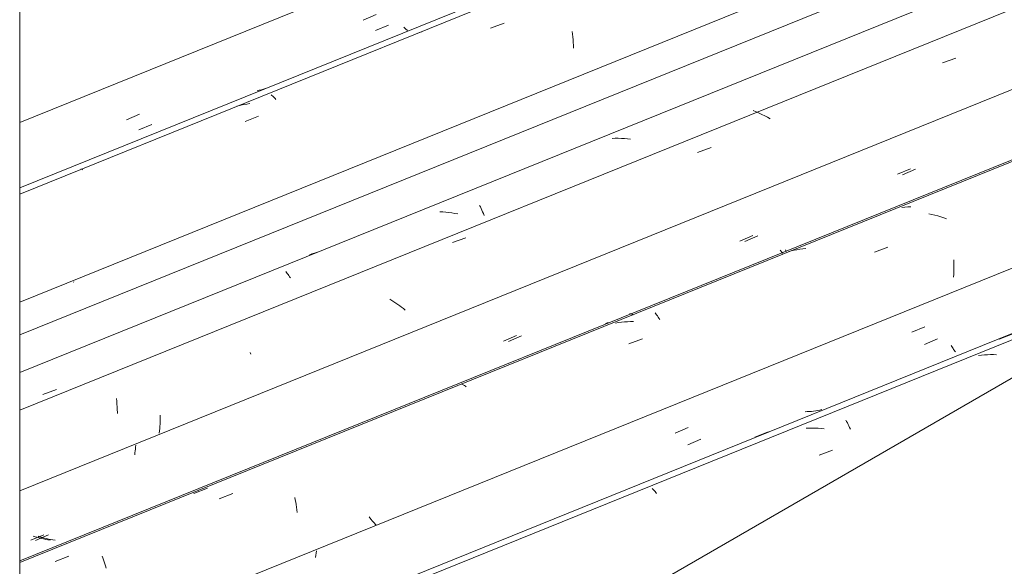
# Model space of a CAD drawing. Header units: metres. Extents: x -15.1 to 0.1, y 4 to 14.1.
# Tile 60 of 67: x -4.3 to -3.6, y 10.1 to 10.5. Entities that reach past the tile are written whole.
import ezdxf

# ---------------------------------------------------------------- set-up
doc = ezdxf.new("R2010")
doc.units = ezdxf.units.M
for name, color, linetype, lineweight in [('A-GLAZ-CWMG', 7, 'Continuous', 5), ('A-ROOF', 7, 'Continuous', 5), ('I-WALL', 7, 'Continuous', 5)]:
    doc.layers.add(name, color=color, linetype=linetype, lineweight=lineweight)

# ---------------------------------------------------------------- blocks, each defined once
blk = doc.blocks.new('FP_118-ISO_01')
at = {"layer": 'A-GLAZ-CWMG'}
blk.add_line((-3.44431, 10.32423), (-4.30724, 9.97548), dxfattribs=at)
at = {"layer": 'A-GLAZ-CWMG', "color": 9, "true_color": 0xc0c0c0}
for p, q in [((-3.62257, 10.24993), (-3.62468, 10.24967)), ((-3.62045, 10.25014), (-3.62257, 10.24993)), ((-3.61832, 10.25028), (-3.62045, 10.25014)), ((-3.61618, 10.25035), (-3.61832, 10.25028)), ((-3.61403, 10.25037), (-3.61618, 10.25035)), ((-3.61188, 10.25032), (-3.61403, 10.25037)), ((-3.74541, 10.19811), (-3.74755, 10.19803)), ((-3.74326, 10.19812), (-3.74541, 10.19811)), ((-3.74111, 10.19807), (-3.74326, 10.19812)), ((-3.73896, 10.19796), (-3.74111, 10.19807)), ((-3.7368, 10.19779), (-3.73896, 10.19796)), ((-3.73464, 10.19755), (-3.7368, 10.19779)), ((-3.71924, 10.20364), (-3.71868, 10.20273)), ((-3.71868, 10.20273), (-3.71813, 10.20176)), ((-3.71813, 10.20176), (-3.71759, 10.20074)), ((-3.71759, 10.20074), (-3.71704, 10.19966)), ((-3.71704, 10.19966), (-3.71651, 10.19852)), ((-3.71651, 10.19852), (-3.71598, 10.19734)), ((-3.7383, 10.17872), (-3.72868, 10.18228)), ((-3.85714, 10.15508), (-3.85662, 10.15465)), ((-3.85662, 10.15465), (-3.8561, 10.15416)), ((-3.8561, 10.15416), (-3.85557, 10.15362)), ((-3.85557, 10.15362), (-3.85503, 10.15301)), ((-3.85503, 10.15301), (-3.85448, 10.15234)), ((-3.85448, 10.15234), (-3.85393, 10.15162))]:
    blk.add_line(p, q, dxfattribs=at)
blk = doc.blocks.new('FP_119-ISO_01')
at = {"layer": 'A-GLAZ-CWMG', "color": 9, "true_color": 0xc0c0c0}
for p, q in [((-3.6632, 10.25758), (-3.65394, 10.2615)), ((-3.83156, 10.18626), (-3.8223, 10.19018)), ((-4.09652, 10.10763), (-4.09671, 10.10606)), ((-4.09631, 10.1092), (-4.09652, 10.10763)), ((-4.09606, 10.11077), (-4.09631, 10.1092))]:
    blk.add_line(p, q, dxfattribs=at)
blk = doc.blocks.new('FP_120-ISO_01')
at = {"layer": 'A-GLAZ-CWMG'}
blk.add_line((-2.95611, 10.64844), (-4.30724, 10.10239), dxfattribs=at)
at = {"layer": 'A-GLAZ-CWMG', "color": 9, "true_color": 0xc0c0c0}
for p, q in [((-3.65805, 10.35017), (-3.6602, 10.35065)), ((-3.65591, 10.34963), (-3.65805, 10.35017)), ((-3.65378, 10.34903), (-3.65591, 10.34963)), ((-3.65165, 10.34838), (-3.65378, 10.34903)), ((-3.64954, 10.34767), (-3.65165, 10.34838)), ((-3.64744, 10.34691), (-3.64954, 10.34767)), ((-3.75814, 10.32412), (-3.76018, 10.32358)), ((-3.75609, 10.32461), (-3.75814, 10.32412)), ((-3.75402, 10.32503), (-3.75609, 10.32461)), ((-3.75193, 10.32539), (-3.75402, 10.32503)), ((-3.74983, 10.32568), (-3.75193, 10.32539)), ((-3.74771, 10.32591), (-3.74983, 10.32568)), ((-3.69886, 10.32335), (-3.68926, 10.32693)), ((-3.64239, 10.31792), (-3.64233, 10.31589)), ((-3.64235, 10.30969), (-3.64243, 10.30758)), ((-3.64231, 10.31177), (-3.64235, 10.30969)), ((-3.64233, 10.31589), (-3.6423, 10.31384)), ((-3.6423, 10.31384), (-3.64231, 10.31177)), ((-3.64243, 10.30758), (-3.64255, 10.30546)), ((-3.85499, 10.28007), (-3.85444, 10.27941)), ((-3.85444, 10.27941), (-3.85389, 10.27869)), ((-3.85389, 10.27869), (-3.85334, 10.27792)), ((-3.85334, 10.27792), (-3.85278, 10.27709)), ((-3.85278, 10.27709), (-3.85222, 10.2762)), ((-3.85222, 10.2762), (-3.85167, 10.27525)), ((-3.881, 10.27315), (-3.88309, 10.2728)), ((-3.8789, 10.27344), (-3.881, 10.27315)), ((-3.87678, 10.27366), (-3.8789, 10.27344)), ((-3.87465, 10.27382), (-3.87678, 10.27366)), ((-3.87251, 10.27391), (-3.87465, 10.27382)), ((-3.87037, 10.27394), (-3.87251, 10.27391)), ((-3.87366, 10.25799), (-3.86404, 10.2616)), ((-3.99244, 10.22934), (-3.99198, 10.22917)), ((-3.99198, 10.22917), (-3.99151, 10.22894)), ((-3.99151, 10.22894), (-3.99102, 10.22865)), ((-3.99102, 10.22865), (-3.99052, 10.2283)), ((-3.99052, 10.2283), (-3.99, 10.22789)), ((-3.99, 10.22789), (-3.98948, 10.22742)), ((-4.16525, 10.14777), (-4.15562, 10.15144)), ((-4.11147, 10.14879), (-4.11111, 10.1471)), ((-4.11111, 10.1471), (-4.11076, 10.14537)), ((-4.11076, 10.14537), (-4.11045, 10.14361)), ((-4.11045, 10.14361), (-4.11016, 10.14181)), ((-4.11016, 10.14181), (-4.10989, 10.13997)), ((-4.10989, 10.13997), (-4.10966, 10.1381)), ((-4.05727, 10.13338), (-4.05858, 10.13487)), ((-4.056, 10.13187), (-4.05727, 10.13338)), ((-4.05476, 10.13036), (-4.056, 10.13187)), ((-4.05357, 10.12884), (-4.05476, 10.13036)), ((-4.28193, 10.10322), (-4.2723, 10.1069)), ((-4.24848, 10.10706), (-4.24797, 10.10574)), ((-4.24797, 10.10574), (-4.24748, 10.10438)), ((-4.24748, 10.10438), (-4.247, 10.10297)), ((-4.247, 10.10297), (-4.24653, 10.10151)), ((-4.24653, 10.10151), (-4.24608, 10.10001)), ((-4.24608, 10.10001), (-4.24565, 10.09846))]:
    blk.add_line(p, q, dxfattribs=at)
blk = doc.blocks.new('FP_121-ISO_01')
at = {"layer": 'A-GLAZ-CWMG', "color": 9, "true_color": 0xc0c0c0}
for p, q in [((-3.67877, 10.37842), (-3.6695, 10.38234)), ((-3.79105, 10.3309), (-3.78179, 10.33482)), ((-3.76222, 10.32482), (-3.76186, 10.32434)), ((-3.76186, 10.32434), (-3.76149, 10.3239)), ((-3.9594, 10.25979), (-3.95014, 10.26369)), ((-4.2249, 10.18319), (-4.22507, 10.1818)), ((-4.22472, 10.18457), (-4.2249, 10.18319)), ((-4.2245, 10.18597), (-4.22472, 10.18457)), ((-4.22521, 10.18043), (-4.22533, 10.17906)), ((-4.22507, 10.1818), (-4.22521, 10.18043)), ((-4.29587, 10.11816), (-4.28662, 10.12204)), ((-4.29263, 10.12069), (-4.29411, 10.12116)), ((-4.29114, 10.12026), (-4.29263, 10.12069)), ((-4.28965, 10.11986), (-4.29114, 10.12026)), ((-4.28814, 10.11949), (-4.28965, 10.11986)), ((-4.28663, 10.11916), (-4.28814, 10.11949)), ((-4.28512, 10.11887), (-4.28663, 10.11916)), ((-4.2836, 10.11861), (-4.28512, 10.11887)), ((-4.28207, 10.11838), (-4.2836, 10.11861))]:
    blk.add_line(p, q, dxfattribs=at)
blk = doc.blocks.new('FP_122-ISO_01')
at = {"layer": 'A-GLAZ-CWMG'}
blk.add_line((-3.07049, 10.71056), (-4.30724, 10.21074), dxfattribs=at)
at = {"layer": 'A-GLAZ-CWMG', "color": 9, "true_color": 0xc0c0c0}
for p, q in [((-3.74475, 10.38079), (-3.74476, 10.38071)), ((-4.04232, 10.28892), (-4.04377, 10.28979)), ((-4.0409, 10.28802), (-4.04232, 10.28892)), ((-4.03949, 10.28709), (-4.0409, 10.28802)), ((-4.03811, 10.28614), (-4.03949, 10.28709)), ((-4.03675, 10.28516), (-4.03811, 10.28614)), ((-4.03542, 10.28415), (-4.03675, 10.28516)), ((-4.03411, 10.28313), (-4.03542, 10.28415)), ((-4.03282, 10.28208), (-4.03411, 10.28313)), ((-4.14308, 10.25198), (-4.14279, 10.2507)), ((-4.20718, 10.20419), (-4.20723, 10.2026)), ((-4.20715, 10.20577), (-4.20718, 10.20419)), ((-4.20716, 10.20733), (-4.20715, 10.20577)), ((-4.20756, 10.19777), (-4.20773, 10.19614)), ((-4.20742, 10.19939), (-4.20756, 10.19777)), ((-4.20731, 10.201), (-4.20742, 10.19939)), ((-4.20723, 10.2026), (-4.20731, 10.201)), ((-4.20773, 10.19614), (-4.20794, 10.19451))]:
    blk.add_line(p, q, dxfattribs=at)
blk = doc.blocks.new('Rectangular Mullion - Telha Fibrocimento - Ondulada-1868137-ISO_01')
at = {"layer": 'A-GLAZ-CWMG'}
for p, q in [((-3.1359, 10.73777), (-4.30724, 10.26438)), ((-3.02404, 10.67208), (-4.30724, 10.15348)), ((-3.1502, 10.49403), (-4.30724, 10.02642))]:
    blk.add_line(p, q, dxfattribs=at)
for name in ['FP_122-ISO_01', 'FP_120-ISO_01', 'FP_121-ISO_01', 'FP_119-ISO_01', 'FP_118-ISO_01']:
    blk.add_blockref(name, (0, 0), dxfattribs=at)
blk = doc.blocks.new('FP_125-ISO_01')
at = {"layer": 'A-GLAZ-CWMG'}
blk.add_line((-3.41896, 10.33886), (-4.30724, 9.97987), dxfattribs=at)
at = {"layer": 'A-GLAZ-CWMG', "color": 9, "true_color": 0xc0c0c0}
for p, q in [((-3.61, 10.26127), (-3.60042, 10.26509)), ((-3.78396, 10.19169), (-3.7744, 10.19553))]:
    blk.add_line(p, q, dxfattribs=at)
blk = doc.blocks.new('FP_126-ISO_01')
at = {"layer": 'A-GLAZ-CWMG', "color": 9, "true_color": 0xc0c0c0}
for p, q in [((-3.67226, 10.26628), (-3.66299, 10.27023)), ((-3.64419, 10.25695), (-3.64377, 10.25616)), ((-3.64377, 10.25616), (-3.64334, 10.25542)), ((-3.64334, 10.25542), (-3.64291, 10.25472)), ((-3.64291, 10.25472), (-3.64248, 10.25408)), ((-3.64248, 10.25408), (-3.64205, 10.25348)), ((-3.64205, 10.25348), (-3.64162, 10.25294)), ((-3.64162, 10.25294), (-3.6412, 10.25244)), ((-3.7362, 10.21121), (-3.73768, 10.21089)), ((-3.74669, 10.20981), (-3.74822, 10.20976)), ((-3.74518, 10.2099), (-3.74669, 10.20981)), ((-3.74366, 10.21002), (-3.74518, 10.2099)), ((-3.74216, 10.21018), (-3.74366, 10.21002)), ((-3.74065, 10.21038), (-3.74216, 10.21018)), ((-3.73916, 10.21062), (-3.74065, 10.21038)), ((-3.73768, 10.21089), (-3.73916, 10.21062)), ((-3.84059, 10.19455), (-3.83133, 10.19849))]:
    blk.add_line(p, q, dxfattribs=at)
blk = doc.blocks.new('FP_127-ISO_01')
at = {"layer": 'A-GLAZ-CWMG'}
blk.add_line((-2.95916, 10.64837), (-4.30724, 10.10355), dxfattribs=at)
at = {"layer": 'A-GLAZ-CWMG', "color": 9, "true_color": 0xc0c0c0}
for p, q in [((-3.67726, 10.35531), (-3.67938, 10.35511)), ((-3.67512, 10.35544), (-3.67726, 10.35531)), ((-3.67298, 10.3555), (-3.67512, 10.35544)), ((-3.87307, 10.27944), (-3.87272, 10.27947)), ((-3.87272, 10.27947), (-3.87236, 10.27944)), ((-3.87236, 10.27944), (-3.87199, 10.27938)), ((-3.87199, 10.27938), (-3.8716, 10.27926)), ((-3.8716, 10.27926), (-3.87119, 10.27911)), ((-3.87119, 10.27911), (-3.87078, 10.2789)), ((-3.87078, 10.2789), (-3.87036, 10.27865)), ((-3.8884, 10.27325), (-3.89037, 10.27252)), ((-4.18326, 10.15155), (-4.17366, 10.15533)), ((-4.29957, 10.10562), (-4.28998, 10.10942))]:
    blk.add_line(p, q, dxfattribs=at)
blk = doc.blocks.new('FP_128-ISO_01')
at = {"layer": 'A-GLAZ-CWMG', "color": 9, "true_color": 0xc0c0c0}
for p, q in [((-3.68235, 10.37877), (-3.67309, 10.38269)), ((-3.79463, 10.33121), (-3.78537, 10.33513)), ((-3.76586, 10.32474), (-3.76549, 10.32424)), ((-3.76549, 10.32424), (-3.76513, 10.32377)), ((-3.76513, 10.32377), (-3.76476, 10.32335)), ((-3.76476, 10.32335), (-3.76441, 10.32297)), ((-3.76441, 10.32297), (-3.76405, 10.32262)), ((-3.96297, 10.26002), (-3.95372, 10.26393)), ((-4.29941, 10.11826), (-4.29016, 10.12214)), ((-4.29617, 10.12081), (-4.29765, 10.12129)), ((-4.29469, 10.12037), (-4.29617, 10.12081)), ((-4.29319, 10.11995), (-4.29469, 10.12037)), ((-4.29169, 10.11957), (-4.29319, 10.11995)), ((-4.29018, 10.11922), (-4.29169, 10.11957)), ((-4.28867, 10.1189), (-4.29018, 10.11922)), ((-4.28715, 10.11862), (-4.28867, 10.1189)), ((-4.28563, 10.11838), (-4.28715, 10.11862))]:
    blk.add_line(p, q, dxfattribs=at)
blk = doc.blocks.new('FP_129-ISO_01')
at = {"layer": 'A-GLAZ-CWMG'}
blk.add_line((-3.09202, 10.72867), (-4.30724, 10.23755), dxfattribs=at)
at = {"layer": 'A-GLAZ-CWMG', "color": 9, "true_color": 0xc0c0c0}
for p, q in [((-3.65043, 10.45791), (-3.64086, 10.4614)), ((-3.78306, 10.42316), (-3.78513, 10.42401)), ((-3.78101, 10.42226), (-3.78306, 10.42316)), ((-3.77898, 10.42131), (-3.78101, 10.42226)), ((-3.77696, 10.42031), (-3.77898, 10.42131)), ((-3.77497, 10.41927), (-3.77696, 10.42031)), ((-3.773, 10.41819), (-3.77497, 10.41927)), ((-3.88328, 10.40428), (-3.88542, 10.40421)), ((-3.88114, 10.4043), (-3.88328, 10.40428)), ((-3.87899, 10.40425), (-3.88114, 10.4043)), ((-3.87683, 10.40415), (-3.87899, 10.40425)), ((-3.87467, 10.40398), (-3.87683, 10.40415)), ((-3.87251, 10.40376), (-3.87467, 10.40398)), ((-3.82471, 10.39419), (-3.81511, 10.39771)), ((-4.00606, 10.3519), (-4.00821, 10.35201)), ((-4.0039, 10.35173), (-4.00606, 10.3519)), ((-4.00174, 10.35151), (-4.0039, 10.35173)), ((-3.99958, 10.35123), (-4.00174, 10.35151)), ((-3.97987, 10.35656), (-3.97932, 10.35549)), ((-3.97932, 10.35549), (-3.97879, 10.35437)), ((-3.97879, 10.35437), (-3.97825, 10.3532)), ((-3.97825, 10.3532), (-3.97773, 10.35198)), ((-3.97773, 10.35198), (-3.97722, 10.3507)), ((-3.99742, 10.35089), (-3.99958, 10.35123)), ((-3.99526, 10.35049), (-3.99742, 10.35089)), ((-3.97722, 10.3507), (-3.97672, 10.34938)), ((-3.99927, 10.33004), (-3.98966, 10.33358)), ((-4.09932, 10.32199), (-4.10129, 10.32126)), ((-4.09732, 10.32265), (-4.09932, 10.32199)), ((-4.0953, 10.32325), (-4.09732, 10.32265)), ((-4.11784, 10.30942), (-4.1173, 10.3088)), ((-4.1173, 10.3088), (-4.11676, 10.30814)), ((-4.11676, 10.30814), (-4.11621, 10.30741)), ((-4.11621, 10.30741), (-4.11565, 10.30663)), ((-4.11565, 10.30663), (-4.1151, 10.30579)), ((-4.1151, 10.30579), (-4.11455, 10.3049)), ((-4.29071, 10.22198), (-4.28108, 10.22557)), ((-4.2384, 10.21904), (-4.2382, 10.21714)), ((-4.2382, 10.21714), (-4.23803, 10.2152)), ((-4.23803, 10.2152), (-4.23789, 10.21324)), ((-4.23789, 10.21324), (-4.23778, 10.21125)), ((-4.23778, 10.21125), (-4.2377, 10.20924)), ((-4.2377, 10.20924), (-4.23769, 10.20853))]:
    blk.add_line(p, q, dxfattribs=at)
blk = doc.blocks.new('FP_130-ISO_01')
at = {"layer": 'A-GLAZ-CWMG', "color": 9, "true_color": 0xc0c0c0}
blk.add_line((-4.2687, 10.30186), (-4.26899, 10.30218), dxfattribs=at)
blk = doc.blocks.new('FP_131-ISO_01')
at = {"layer": 'A-GLAZ-CWMG'}
blk.add_line((-3.22306, 10.80279), (-4.30724, 10.36463), dxfattribs=at)
at = {"layer": 'A-GLAZ-CWMG', "color": 9, "true_color": 0xc0c0c0}
for p, q in [((-3.97208, 10.48264), (-3.96248, 10.48627)), ((-4.02089, 10.48004), (-4.02294, 10.47952)), ((-3.91396, 10.48024), (-3.91374, 10.47835)), ((-3.91374, 10.47835), (-3.91354, 10.47643)), ((-3.91354, 10.47643), (-3.91338, 10.47448)), ((-3.91338, 10.47448), (-3.91324, 10.47251)), ((-3.91324, 10.47251), (-3.91314, 10.47051)), ((-3.91314, 10.47051), (-3.91308, 10.46848)), ((-4.14562, 10.42868), (-4.1477, 10.4283)), ((-4.14352, 10.429), (-4.14562, 10.42868)), ((-4.12817, 10.43515), (-4.12766, 10.43477)), ((-4.12766, 10.43477), (-4.12714, 10.43433)), ((-4.12714, 10.43433), (-4.1266, 10.43383)), ((-4.1266, 10.43383), (-4.12606, 10.43327)), ((-4.12606, 10.43327), (-4.12551, 10.43265)), ((-4.12551, 10.43265), (-4.12496, 10.43197)), ((-4.15182, 10.42735), (-4.15277, 10.42709)), ((-4.14977, 10.42786), (-4.15182, 10.42735)), ((-4.1477, 10.4283), (-4.14977, 10.42786)), ((-4.14678, 10.41629), (-4.13717, 10.41995)), ((-4.26371, 10.38234), (-4.26328, 10.38226)), ((-4.26328, 10.38226), (-4.26282, 10.38212)), ((-4.26282, 10.38212), (-4.26235, 10.38192))]:
    blk.add_line(p, q, dxfattribs=at)
blk = doc.blocks.new('FP_132-ISO_01')
at = {"layer": 'A-GLAZ-CWMG', "color": 9, "true_color": 0xc0c0c0}
for p, q in [((-4.05402, 10.4809), (-4.04476, 10.48479)), ((-4.22243, 10.4103), (-4.21316, 10.41418))]:
    blk.add_line(p, q, dxfattribs=at)
blk = doc.blocks.new('Rectangular Mullion - Telha Fibrocimento - Ondulada-V124-ISO_01')
at = {"layer": 'A-GLAZ-CWMG'}
for p, q in [((-3.2912, 10.8262), (-4.30724, 10.41557)), ((-3.1612, 10.7509), (-4.30724, 10.28774))]:
    blk.add_line(p, q, dxfattribs=at)
for name in ['FP_131-ISO_01', 'FP_132-ISO_01', 'FP_129-ISO_01', 'FP_130-ISO_01', 'FP_127-ISO_01', 'FP_128-ISO_01', 'FP_126-ISO_01', 'FP_125-ISO_01']:
    blk.add_blockref(name, (0, 0), dxfattribs=at)
blk = doc.blocks.new('FP_138-ISO_01')
at = {"layer": 'A-GLAZ-CWMG'}
blk.add_line((-3.232, 10.80357), (-4.30724, 10.36902), dxfattribs=at)
blk = doc.blocks.new('FP_139-ISO_01')
at = {"layer": 'A-GLAZ-CWMG', "color": 9, "true_color": 0xc0c0c0}
for p, q in [((-3.50115, 10.72622), (-3.49187, 10.73016)), ((-3.56857, 10.67946), (-3.57008, 10.67982)), ((-3.56705, 10.67914), (-3.56857, 10.67946)), ((-3.56553, 10.67885), (-3.56705, 10.67914)), ((-3.56401, 10.6786), (-3.56553, 10.67885)), ((-3.56248, 10.67838), (-3.56401, 10.6786)), ((-3.56095, 10.6782), (-3.56248, 10.67838)), ((-3.55942, 10.67805), (-3.56095, 10.6782)), ((-3.55789, 10.67794), (-3.55942, 10.67805)), ((-3.58004, 10.67004), (-3.57962, 10.66935)), ((-3.57962, 10.66935), (-3.57919, 10.66871)), ((-3.57919, 10.66871), (-3.57876, 10.66812)), ((-3.57876, 10.66812), (-3.57834, 10.66758)), ((-3.57834, 10.66758), (-3.57792, 10.66709)), ((-3.57792, 10.66709), (-3.57751, 10.66665)), ((-3.57751, 10.66665), (-3.57711, 10.66627)), ((-3.66977, 10.65471), (-3.6605, 10.65864)), ((-3.67897, 10.62477), (-3.68048, 10.6246)), ((-3.67748, 10.62498), (-3.67897, 10.62477)), ((-3.67599, 10.62522), (-3.67748, 10.62498)), ((-3.68655, 10.62431), (-3.68808, 10.62432)), ((-3.68503, 10.62432), (-3.68655, 10.62431)), ((-3.68351, 10.62438), (-3.68503, 10.62432)), ((-3.68199, 10.62447), (-3.68351, 10.62438)), ((-3.68048, 10.6246), (-3.68199, 10.62447)), ((-3.78198, 10.60418), (-3.78339, 10.60484)), ((-3.78056, 10.60355), (-3.78198, 10.60418)), ((-3.77912, 10.60295), (-3.78056, 10.60355)), ((-3.77767, 10.60237), (-3.77912, 10.60295)), ((-3.77622, 10.60183), (-3.77767, 10.60237)), ((-3.77475, 10.60131), (-3.77622, 10.60183)), ((-3.77327, 10.60082), (-3.77475, 10.60131)), ((-3.77178, 10.60037), (-3.77327, 10.60082)), ((-3.84424, 10.57401), (-3.84388, 10.57288)), ((-3.84388, 10.57288), (-3.84351, 10.57179)), ((-3.84351, 10.57179), (-3.84312, 10.57074)), ((-3.84312, 10.57074), (-3.84272, 10.56973)), ((-3.84272, 10.56973), (-3.84232, 10.56877)), ((-3.84232, 10.56877), (-3.84191, 10.56785)), ((-3.84191, 10.56785), (-3.84149, 10.56699)), ((-3.95059, 10.53587), (-3.94132, 10.53978)), ((-3.90167, 10.53415), (-3.9013, 10.53392)), ((-3.9013, 10.53392), (-3.90093, 10.53374)), ((-3.90093, 10.53374), (-3.90059, 10.53361)), ((-3.90059, 10.53361), (-3.90025, 10.53353)), ((-3.90025, 10.53353), (-3.89994, 10.53351)), ((-4.06284, 10.48847), (-4.05358, 10.49237)), ((-4.03377, 10.48341), (-4.03336, 10.48293)), ((-4.03336, 10.48293), (-4.03295, 10.4825)), ((-4.03295, 10.4825), (-4.03254, 10.48212)), ((-4.03254, 10.48212), (-4.03215, 10.48179)), ((-4.03215, 10.48179), (-4.03176, 10.48152)), ((-4.03176, 10.48152), (-4.03139, 10.4813)), ((-4.03139, 10.4813), (-4.03103, 10.48112)), ((-4.13669, 10.43847), (-4.13816, 10.43815)), ((-4.13522, 10.43883), (-4.13669, 10.43847)), ((-4.13377, 10.43922), (-4.13522, 10.43883)), ((-4.13233, 10.43965), (-4.13377, 10.43922)), ((-4.23115, 10.41752), (-4.2219, 10.42141))]:
    blk.add_line(p, q, dxfattribs=at)
blk = doc.blocks.new('Rectangular Mullion - Telha Fibrocimento - Ondulada-V137-ISO_01')
at = {"layer": 'A-GLAZ-CWMG'}
for name in ['FP_138-ISO_01', 'FP_139-ISO_01']:
    blk.add_blockref(name, (0, 0), dxfattribs=at)
blk = doc.blocks.new('RUFO_1_ - RUFO_1_-1923193-ISO_01')
at = {"layer": 'A-ROOF'}
blk.add_line((-4.30724, 9.82602), (-2.62079, 10.79969), dxfattribs=at)

msp = doc.modelspace()

# ---------------------------------------------------------------- linework, layer by layer
at = {"layer": 'I-WALL'}
msp.add_line((-4.30724, 9.6668), (-4.30724, 10.93645), dxfattribs=at)

# ---------------------------------------------------------------- block references
at = {"layer": 'A-GLAZ-CWMG'}
for name in ['Rectangular Mullion - Telha Fibrocimento - Ondulada-V137-ISO_01', 'Rectangular Mullion - Telha Fibrocimento - Ondulada-V124-ISO_01', 'Rectangular Mullion - Telha Fibrocimento - Ondulada-1868137-ISO_01']:
    msp.add_blockref(name, (0, 0), dxfattribs=at)
at = {"layer": 'A-ROOF'}
msp.add_blockref('RUFO_1_ - RUFO_1_-1923193-ISO_01', (0, 0), dxfattribs=at)

doc.saveas('drawing.dxf')
